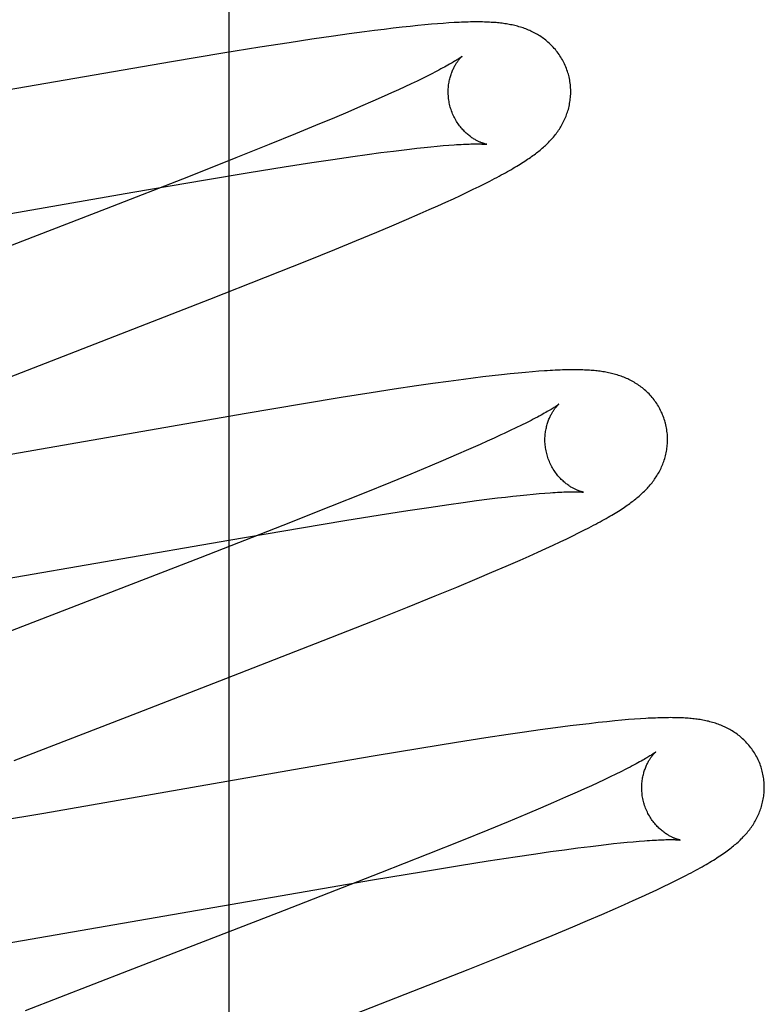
# Model space of a CAD drawing. Header units: inches. Extents: x 0 to 268, y 0 to 174.
# Tile 51 of 92: x 91.006 to 91.127, y 88.496 to 88.657. Entities that reach past the tile are written whole.
import ezdxf

# ---------------------------------------------------------------- set-up
doc = ezdxf.new("R2010")
doc.units = ezdxf.units.IN
doc.header["$LTSCALE"] = 14.749625
doc.header["$MEASUREMENT"] = 0
doc.linetypes.add('HIDDEN', pattern=[0.2, 0.1, -0.1])
doc.layers.add('DEFAULT_2', color=8, linetype='HIDDEN')

msp = doc.modelspace()

# ---------------------------------------------------------------- linework, layer by layer
at = {"layer": 'DEFAULT_2', "color": 8, "linetype": 'HIDDEN'}
for p, q in [((91.03969, 84.80595), (91.03969, 90.30645)), ((91.0634, 88.65533), (91.06177, 88.65512)), ((91.06498, 88.65553), (91.0634, 88.65533)), ((91.06649, 88.65571), (91.06498, 88.65553)), ((91.06791, 88.65588), (91.06649, 88.65571)), ((91.06923, 88.65602), (91.06791, 88.65588)), ((91.07047, 88.65615), (91.06923, 88.65602)), ((91.07162, 88.65626), (91.07047, 88.65615)), ((91.0727, 88.65636), (91.07162, 88.65626)), ((91.0737, 88.65644), (91.0727, 88.65636)), ((91.07465, 88.65651), (91.0737, 88.65644)), ((91.07555, 88.65657), (91.07465, 88.65651)), ((91.05319, 88.65391), (91.0495, 88.65335)), ((91.05671, 88.65442), (91.05319, 88.65391)), ((91.05927, 88.65478), (91.05671, 88.65442)), ((91.06177, 88.65512), (91.05927, 88.65478)), ((91.0447, 88.6526), (91.03869, 88.65162)), ((91.0495, 88.65335), (91.0447, 88.6526)), ((91.03869, 88.65162), (91.03028, 88.65022)), ((91.03028, 88.65022), (90.96666, 88.6392)), ((91.07126, 88.64753), (91.07036, 88.64709)), ((91.0721, 88.64795), (91.07126, 88.64753)), ((91.07288, 88.64834), (91.0721, 88.64795)), ((91.06732, 88.64566), (91.06619, 88.64515)), ((91.06839, 88.64616), (91.06732, 88.64566)), ((91.0694, 88.64664), (91.06839, 88.64616)), ((91.07036, 88.64709), (91.0694, 88.64664)), ((91.06501, 88.64462), (91.06314, 88.64379)), ((91.06619, 88.64515), (91.06501, 88.64462)), ((91.06116, 88.64293), (91.05907, 88.64203)), ((91.06314, 88.64379), (91.06116, 88.64293)), ((91.05687, 88.6411), (91.05378, 88.63981)), ((91.05907, 88.64203), (91.05687, 88.6411)), ((91.05378, 88.63981), (91.05053, 88.63847)), ((91.05053, 88.63847), (91.04623, 88.63672)), ((91.04623, 88.63672), (91.04078, 88.63453)), ((91.06785, 88.63583), (91.06912, 88.63598)), ((91.06912, 88.63598), (91.07034, 88.63612)), ((91.07034, 88.63612), (91.0715, 88.63624)), ((91.0715, 88.63624), (91.0726, 88.63636)), ((91.0726, 88.63636), (91.07364, 88.63646)), ((91.07364, 88.63646), (91.07462, 88.63654)), ((91.07462, 88.63654), (91.07554, 88.63662)), ((91.04078, 88.63453), (91.03306, 88.63147)), ((91.05665, 88.6343), (91.0599, 88.63477)), ((91.0599, 88.63477), (91.06222, 88.6351)), ((91.06222, 88.6351), (91.06443, 88.6354)), ((91.06443, 88.6354), (91.06652, 88.63566)), ((91.06652, 88.63566), (91.06785, 88.63583)), ((91.04295, 88.63215), (91.0487, 88.63308)), ((91.0487, 88.63308), (91.05322, 88.63378)), ((91.05322, 88.63378), (91.05665, 88.6343)), ((91.03306, 88.63147), (91.01962, 88.62623)), ((91.03586, 88.63098), (91.04295, 88.63215)), ((91.08222, 88.63076), (91.08301, 88.63116)), ((91.02401, 88.62896), (91.03586, 88.63098)), ((91.07954, 88.62942), (91.08049, 88.62989)), ((91.08049, 88.62989), (91.08138, 88.63033)), ((91.08138, 88.63033), (91.08222, 88.63076)), ((90.97479, 88.62039), (91.02401, 88.62896)), ((91.07629, 88.62788), (91.07745, 88.62842)), ((91.07745, 88.62842), (91.07853, 88.62893)), ((91.07853, 88.62893), (91.07954, 88.62942)), ((91.07236, 88.6261), (91.07375, 88.62672)), ((91.07375, 88.62672), (91.07506, 88.62732)), ((91.07506, 88.62732), (91.07629, 88.62788)), ((91.01962, 88.62623), (90.99198, 88.61553)), ((91.06862, 88.62447), (91.0709, 88.62546)), ((91.0709, 88.62546), (91.07236, 88.6261)), ((91.06383, 88.62243), (91.06626, 88.62346)), ((91.06626, 88.62346), (91.06862, 88.62447)), ((91.06046, 88.62103), (91.06383, 88.62243)), ((91.05695, 88.61959), (91.06046, 88.62103)), ((91.05238, 88.61774), (91.05695, 88.61959)), ((91.04565, 88.61505), (91.05238, 88.61774)), ((91.03654, 88.61146), (91.04565, 88.61505)), ((91.08413, 88.59913), (91.08262, 88.59896)), ((91.08556, 88.59929), (91.08413, 88.59913)), ((91.08688, 88.59942), (91.08556, 88.59929)), ((91.08808, 88.59953), (91.08688, 88.59942)), ((91.08919, 88.59963), (91.08808, 88.59953)), ((91.09021, 88.59971), (91.08919, 88.59963)), ((91.07292, 88.59769), (91.07028, 88.59731)), ((91.07548, 88.59805), (91.07292, 88.59769)), ((91.07794, 88.59838), (91.07548, 88.59805)), ((91.07954, 88.59859), (91.07794, 88.59838)), ((91.08109, 88.59878), (91.07954, 88.59859)), ((91.08262, 88.59896), (91.08109, 88.59878)), ((91.06287, 88.59618), (91.05796, 88.5954)), ((91.06664, 88.59676), (91.06287, 88.59618)), ((91.07028, 88.59731), (91.06664, 88.59676)), ((91.05182, 88.59439), (91.04216, 88.59277)), ((91.05796, 88.5954), (91.05182, 88.59439)), ((91.04216, 88.59277), (90.99445, 88.58446)), ((91.0882, 88.59131), (91.08738, 88.5909)), ((91.08896, 88.59169), (91.0882, 88.59131)), ((91.0865, 88.59047), (91.08556, 88.59002)), ((91.08738, 88.5909), (91.0865, 88.59047)), ((91.08064, 88.58776), (91.07875, 88.58692)), ((91.08183, 88.58829), (91.08064, 88.58776)), ((91.08296, 88.58881), (91.08183, 88.58829)), ((91.08404, 88.58931), (91.08296, 88.58881)), ((91.07875, 88.58692), (91.07676, 88.58605)), ((91.07465, 88.58515), (91.07244, 88.58421)), ((91.07676, 88.58605), (91.07465, 88.58515)), ((91.06933, 88.58292), (91.06605, 88.58157)), ((91.07244, 88.58421), (91.06933, 88.58292)), ((91.06605, 88.58157), (91.06173, 88.57981)), ((91.06173, 88.57981), (91.05624, 88.57761)), ((91.08932, 88.57966), (91.09031, 88.57974)), ((91.09031, 88.57974), (91.09124, 88.57982)), ((91.07555, 88.57796), (91.07787, 88.57829)), ((91.07787, 88.57829), (91.08008, 88.57859)), ((91.08008, 88.57859), (91.08218, 88.57886)), ((91.08218, 88.57886), (91.08351, 88.57902)), ((91.08351, 88.57902), (91.08478, 88.57917)), ((91.08478, 88.57917), (91.08601, 88.57931)), ((91.08601, 88.57931), (91.08717, 88.57944)), ((91.08717, 88.57944), (91.08828, 88.57956)), ((91.08828, 88.57956), (91.08932, 88.57966)), ((91.05624, 88.57761), (91.04848, 88.57454)), ((91.06434, 88.57626), (91.06887, 88.57697)), ((91.06887, 88.57697), (91.0723, 88.57749)), ((91.0723, 88.57749), (91.07555, 88.57796)), ((91.05152, 88.57416), (91.0586, 88.57534)), ((91.0586, 88.57534), (91.06434, 88.57626)), ((91.04848, 88.57454), (91.03498, 88.56927)), ((91.03968, 88.57215), (91.05152, 88.57416)), ((91.09578, 88.57285), (91.09671, 88.57331)), ((91.09671, 88.57331), (91.09757, 88.57374)), ((91.09757, 88.57374), (91.09839, 88.57416)), ((90.98469, 88.5626), (91.03968, 88.57215)), ((91.0926, 88.57133), (91.09374, 88.57187)), ((91.09374, 88.57187), (91.0948, 88.57237)), ((91.0948, 88.57237), (91.09578, 88.57285)), ((91.08864, 88.56953), (91.09005, 88.57016)), ((91.09005, 88.57016), (91.09137, 88.57076)), ((91.09137, 88.57076), (91.0926, 88.57133)), ((91.03498, 88.56927), (90.99825, 88.55503)), ((91.08492, 88.5679), (91.08717, 88.56888)), ((91.08717, 88.56888), (91.08864, 88.56953)), ((91.08018, 88.56588), (91.08259, 88.5669)), ((91.08259, 88.5669), (91.08492, 88.5679)), ((91.07683, 88.56448), (91.08018, 88.56588)), ((91.07334, 88.56304), (91.07683, 88.56448)), ((91.06879, 88.56119), (91.07334, 88.56304)), ((91.06307, 88.55891), (91.06879, 88.56119)), ((91.05507, 88.55574), (91.06307, 88.55891)), ((91.03915, 88.54954), (91.05507, 88.55574)), ((91.02474, 88.54396), (91.03915, 88.54954)), ((91.00463, 88.53616), (91.02474, 88.54396)), ((91.10379, 88.54273), (91.10261, 88.54262)), ((91.10487, 88.54283), (91.10379, 88.54273)), ((91.10587, 88.5429), (91.10487, 88.54283)), ((91.1068, 88.54297), (91.10587, 88.5429)), ((91.09046, 88.54115), (91.08789, 88.54078)), ((91.09294, 88.54148), (91.09046, 88.54115)), ((91.09534, 88.5418), (91.09294, 88.54148)), ((91.09689, 88.54199), (91.09534, 88.5418)), ((91.09842, 88.54217), (91.09689, 88.54199)), ((91.09991, 88.54234), (91.09842, 88.54217)), ((91.10132, 88.54249), (91.09991, 88.54234)), ((91.10261, 88.54262), (91.10132, 88.54249)), ((91.08158, 88.53984), (91.07682, 88.5391)), ((91.08524, 88.54039), (91.08158, 88.53984)), ((91.08789, 88.54078), (91.08524, 88.54039)), ((91.07084, 88.53813), (91.06354, 88.53692)), ((91.07682, 88.5391), (91.07084, 88.53813)), ((91.06354, 88.53692), (91.05148, 88.53486)), ((91.05148, 88.53486), (91.00946, 88.52753)), ((91.10441, 88.53473), (91.10362, 88.53433)), ((91.10187, 88.53348), (91.10091, 88.53302)), ((91.10278, 88.53391), (91.10187, 88.53348)), ((91.10362, 88.53433), (91.10278, 88.53391)), ((91.09767, 88.53152), (91.09649, 88.53099)), ((91.09881, 88.53204), (91.09767, 88.53152)), ((91.09988, 88.53254), (91.09881, 88.53204)), ((91.10091, 88.53302), (91.09988, 88.53254)), ((91.09461, 88.53016), (91.09262, 88.52929)), ((91.09649, 88.53099), (91.09461, 88.53016)), ((91.09052, 88.52839), (91.08831, 88.52746)), ((91.09262, 88.52929), (91.09052, 88.52839)), ((91.00946, 88.52753), (90.99674, 88.52537)), ((91.08831, 88.52746), (91.08521, 88.52616)), ((91.08521, 88.52616), (91.08194, 88.52481)), ((91.08194, 88.52481), (91.07763, 88.52306)), ((91.07763, 88.52306), (91.07215, 88.52087)), ((91.09443, 88.5216), (91.0966, 88.52189)), ((91.0966, 88.52189), (91.09866, 88.52215)), ((91.09866, 88.52215), (91.09996, 88.52231)), ((91.09996, 88.52231), (91.10121, 88.52246)), ((91.10121, 88.52246), (91.10241, 88.52259)), ((91.10241, 88.52259), (91.10354, 88.52271)), ((91.10354, 88.52271), (91.10462, 88.52282)), ((91.10462, 88.52282), (91.10564, 88.52291)), ((91.10564, 88.52291), (91.10659, 88.52299)), ((91.07215, 88.52087), (91.06441, 88.5178)), ((91.08198, 88.51976), (91.0864, 88.52044)), ((91.0864, 88.52044), (91.08975, 88.52094)), ((91.08975, 88.52094), (91.09214, 88.52128)), ((91.09214, 88.52128), (91.09443, 88.5216)), ((91.0714, 88.51806), (91.07731, 88.51902)), ((91.07731, 88.51902), (91.08198, 88.51976)), ((91.06441, 88.5178), (91.05093, 88.51254)), ((91.06308, 88.51666), (91.0714, 88.51806)), ((91.11257, 88.51655), (91.11346, 88.517)), ((91.11346, 88.517), (91.1143, 88.51743)), ((91.00039, 88.5058), (91.06308, 88.51666)), ((91.10948, 88.51505), (91.11058, 88.51558)), ((91.11058, 88.51558), (91.11161, 88.51608)), ((91.11161, 88.51608), (91.11257, 88.51655)), ((91.10565, 88.51329), (91.10701, 88.5139)), ((91.10701, 88.5139), (91.10829, 88.51449)), ((91.10829, 88.51449), (91.10948, 88.51505)), ((91.05093, 88.51254), (91.04769, 88.51128)), ((91.10276, 88.512), (91.10422, 88.51265)), ((91.10422, 88.51265), (91.10565, 88.51329)), ((91.04769, 88.51128), (91.02322, 88.50182)), ((91.09818, 88.51002), (91.10051, 88.51102)), ((91.10051, 88.51102), (91.10276, 88.512)), ((91.09242, 88.5076), (91.09577, 88.509)), ((91.09577, 88.509), (91.09818, 88.51002)), ((91.08893, 88.50617), (91.09242, 88.5076)), ((91.08439, 88.50433), (91.08893, 88.50617)), ((91.07868, 88.50204), (91.08439, 88.50433)), ((91.02322, 88.50182), (91.00645, 88.49527)), ((91.06967, 88.49848), (91.07868, 88.50204)), ((91.05042, 88.491), (91.06967, 88.49848))]:
    msp.add_line(p, q, dxfattribs=at)
for points in [[(91.09505, 88.64821), (91.09499, 88.64843), (91.09491, 88.64867), (91.09483, 88.64892), (91.09474, 88.64916), (91.09464, 88.6494), (91.09454, 88.64964), (91.09443, 88.64988), (91.09432, 88.65011), (91.0942, 88.65034), (91.09408, 88.65057), (91.09395, 88.65079), (91.09382, 88.65101), (91.09368, 88.65122), (91.09354, 88.65143), (91.09339, 88.65164), (91.09324, 88.65184), (91.09308, 88.65204), (91.09293, 88.65223), (91.09276, 88.65242), (91.0926, 88.65261), (91.09243, 88.65279), (91.09226, 88.65296), (91.09208, 88.65313), (91.0919, 88.65329), (91.09172, 88.65345), (91.09154, 88.65361), (91.09136, 88.65376), (91.09117, 88.65391), (91.09098, 88.65405), (91.09079, 88.65419), (91.09059, 88.65432), (91.09039, 88.65445), (91.09019, 88.65458), (91.08999, 88.6547), (91.08978, 88.65481), (91.08958, 88.65493), (91.08937, 88.65503), (91.08916, 88.65514), (91.08895, 88.65524), (91.08874, 88.65533), (91.08853, 88.65542), (91.08832, 88.65551), (91.0881, 88.6556), (91.08788, 88.65568), (91.08766, 88.65575), (91.08744, 88.65583), (91.08722, 88.6559), (91.08699, 88.65596), (91.08677, 88.65603), (91.08654, 88.65609), (91.08631, 88.65614), (91.08609, 88.6562), (91.08586, 88.65625), (91.08563, 88.65629), (91.0854, 88.65634), (91.08517, 88.65638), (91.08494, 88.65642), (91.0847, 88.65645), (91.08447, 88.65649), (91.08423, 88.65652), (91.08399, 88.65654), (91.08375, 88.65657), (91.0835, 88.6566), (91.08325, 88.65662), (91.083, 88.65664), (91.08274, 88.65666), (91.08247, 88.65667), (91.0822, 88.65669), (91.08192, 88.6567), (91.08164, 88.65671), (91.08135, 88.65672), (91.08105, 88.65673), (91.08074, 88.65673), (91.08043, 88.65674), (91.08011, 88.65674), (91.07978, 88.65674), (91.07944, 88.65673), (91.07909, 88.65673), (91.07873, 88.65672), (91.07837, 88.65671), (91.078, 88.6567), (91.07761, 88.65668), (91.07722, 88.65667), (91.07682, 88.65665), (91.0764, 88.65663), (91.07555, 88.65657)], [(91.07773, 88.65115), (91.07772, 88.65115), (91.07771, 88.65113), (91.07769, 88.65112), (91.07766, 88.65109), (91.07762, 88.65106), (91.07757, 88.65103), (91.07751, 88.65099), (91.07745, 88.65094), (91.07737, 88.65088), (91.07728, 88.65082), (91.07717, 88.65075), (91.07706, 88.65068), (91.07693, 88.6506), (91.07679, 88.65051), (91.07664, 88.65041), (91.07647, 88.65031), (91.07628, 88.65019), (91.07608, 88.65008), (91.07587, 88.64995), (91.07564, 88.64982), (91.0754, 88.64968), (91.07514, 88.64953), (91.07486, 88.64938), (91.07457, 88.64922), (91.07426, 88.64906), (91.07394, 88.64889), (91.07361, 88.64871), (91.07325, 88.64853), (91.07288, 88.64834)], [(91.07578, 88.64285), (91.07573, 88.64305), (91.07567, 88.64329), (91.07562, 88.64352), (91.07558, 88.64376), (91.07554, 88.64399), (91.07551, 88.64422), (91.07549, 88.64446), (91.07547, 88.64469), (91.07545, 88.64492), (91.07545, 88.64515), (91.07545, 88.64538), (91.07545, 88.6456), (91.07546, 88.64582), (91.07548, 88.64604), (91.0755, 88.64626), (91.07552, 88.64647), (91.07555, 88.64668), (91.07558, 88.64689), (91.07562, 88.64709), (91.07566, 88.64728), (91.07571, 88.64747), (91.07576, 88.64766), (91.07581, 88.64784), (91.07586, 88.64801), (91.07592, 88.64818), (91.07597, 88.64835), (91.07603, 88.64851), (91.07609, 88.64866), (91.07616, 88.64881), (91.07622, 88.64896), (91.07629, 88.6491), (91.07635, 88.64923), (91.07642, 88.64936), (91.07648, 88.64948), (91.07655, 88.6496), (91.07662, 88.64972), (91.07668, 88.64983), (91.07675, 88.64994), (91.07681, 88.65004), (91.07688, 88.65013), (91.07694, 88.65023), (91.077, 88.65032), (91.07707, 88.6504), (91.07713, 88.65048), (91.07719, 88.65056), (91.07724, 88.65063), (91.0773, 88.6507), (91.07735, 88.65076), (91.0774, 88.65082), (91.07745, 88.65087), (91.0775, 88.65092), (91.07754, 88.65097), (91.07758, 88.65101), (91.07762, 88.65104), (91.07765, 88.65107), (91.07767, 88.6511), (91.0777, 88.65112), (91.07771, 88.65114), (91.07773, 88.65115), (91.07773, 88.65115)], [(91.08301, 88.63116), (91.08339, 88.63136), (91.08375, 88.63156), (91.08411, 88.63175), (91.08446, 88.63194), (91.0848, 88.63213), (91.08512, 88.63231), (91.08544, 88.63249), (91.08575, 88.63267), (91.08605, 88.63284), (91.08634, 88.63301), (91.08663, 88.63318), (91.0869, 88.63335), (91.08717, 88.63351), (91.08743, 88.63368), (91.08769, 88.63384), (91.08793, 88.634), (91.08817, 88.63415), (91.0884, 88.63431), (91.08863, 88.63446), (91.08885, 88.63461), (91.08906, 88.63476), (91.08927, 88.63491), (91.08948, 88.63506), (91.08968, 88.63521), (91.08987, 88.63536), (91.09006, 88.63551), (91.09025, 88.63566), (91.09044, 88.63581), (91.09062, 88.63596), (91.0908, 88.63612), (91.09098, 88.63627), (91.09115, 88.63643), (91.09132, 88.63659), (91.09149, 88.63675), (91.09166, 88.63691), (91.09183, 88.63708), (91.09199, 88.63725), (91.09215, 88.63742), (91.09231, 88.63759), (91.09246, 88.63776), (91.09262, 88.63794), (91.09277, 88.63812), (91.09291, 88.6383), (91.09305, 88.63849), (91.09319, 88.63867), (91.09332, 88.63886), (91.09346, 88.63905), (91.09358, 88.63924), (91.09371, 88.63944), (91.09383, 88.63964), (91.09395, 88.63984), (91.09406, 88.64005), (91.09417, 88.64026), (91.09428, 88.64047), (91.09438, 88.64068), (91.09448, 88.6409), (91.09458, 88.64112), (91.09467, 88.64134), (91.09475, 88.64156), (91.09483, 88.64178), (91.09491, 88.64201), (91.09498, 88.64224), (91.09505, 88.64247), (91.09511, 88.64271), (91.09517, 88.64295), (91.09522, 88.64319), (91.09526, 88.64343), (91.09531, 88.64368), (91.09534, 88.64392), (91.09537, 88.64417), (91.0954, 88.64442), (91.09542, 88.64468), (91.09543, 88.64493), (91.09544, 88.64519), (91.09544, 88.64544), (91.09543, 88.6457), (91.09542, 88.64596), (91.0954, 88.64621), (91.09538, 88.64647), (91.09535, 88.64673), (91.09531, 88.64699), (91.09527, 88.64724), (91.09522, 88.6475), (91.09517, 88.64775), (91.09511, 88.648), (91.09505, 88.64821)], [(91.08173, 88.63676), (91.08173, 88.63676), (91.08173, 88.63676), (91.08171, 88.63676), (91.08169, 88.63676), (91.08167, 88.63677), (91.08163, 88.63678), (91.08159, 88.63679), (91.08154, 88.6368), (91.08149, 88.63681), (91.08143, 88.63683), (91.08137, 88.63685), (91.0813, 88.63687), (91.08122, 88.63689), (91.08115, 88.63692), (91.08106, 88.63694), (91.08098, 88.63698), (91.08089, 88.63701), (91.08079, 88.63705), (91.0807, 88.63709), (91.0806, 88.63713), (91.08049, 88.63718), (91.08039, 88.63723), (91.08028, 88.63728), (91.08017, 88.63734), (91.08006, 88.6374), (91.07994, 88.63746), (91.07982, 88.63753), (91.0797, 88.6376), (91.07958, 88.63768), (91.07945, 88.63776), (91.07932, 88.63784), (91.07919, 88.63794), (91.07906, 88.63803), (91.07893, 88.63813), (91.0788, 88.63824), (91.07866, 88.63835), (91.07853, 88.63846), (91.07839, 88.63859), (91.07825, 88.63871), (91.07812, 88.63885), (91.07798, 88.63899), (91.07784, 88.63913), (91.07771, 88.63929), (91.07757, 88.63944), (91.07744, 88.63961), (91.0773, 88.63978), (91.07717, 88.63995), (91.07705, 88.64013), (91.07692, 88.64032), (91.0768, 88.64051), (91.07669, 88.64071), (91.07657, 88.64091), (91.07646, 88.64111), (91.07636, 88.64132), (91.07626, 88.64154), (91.07616, 88.64175), (91.07607, 88.64197), (91.07599, 88.6422), (91.07591, 88.64242), (91.07584, 88.64265), (91.07578, 88.64285)], [(91.07554, 88.63662), (91.0764, 88.63668), (91.07681, 88.63671), (91.0772, 88.63673), (91.07757, 88.63675), (91.07792, 88.63677), (91.07825, 88.63679), (91.07856, 88.6368), (91.07886, 88.63681), (91.07913, 88.63682), (91.07939, 88.63682), (91.07964, 88.63683), (91.07987, 88.63683), (91.08008, 88.63683), (91.08028, 88.63683), (91.08046, 88.63683), (91.08063, 88.63682), (91.08079, 88.63682), (91.08093, 88.63681), (91.08106, 88.63681), (91.08118, 88.6368), (91.08128, 88.6368), (91.08138, 88.63679), (91.08146, 88.63678), (91.08153, 88.63678), (91.08159, 88.63677), (91.08164, 88.63677), (91.08167, 88.63676), (91.0817, 88.63676), (91.08172, 88.63676), (91.08173, 88.63676)], [(90.98923, 88.5931), (91.01269, 88.6022), (91.03654, 88.61146)], [(91.11084, 88.59142), (91.11078, 88.59163), (91.1107, 88.59188), (91.11062, 88.59213), (91.11053, 88.59237), (91.11043, 88.59261), (91.11033, 88.59285), (91.11022, 88.59309), (91.11011, 88.59332), (91.10999, 88.59355), (91.10987, 88.59378), (91.10974, 88.594), (91.10961, 88.59422), (91.10947, 88.59444), (91.10932, 88.59465), (91.10918, 88.59485), (91.10903, 88.59506), (91.10887, 88.59525), (91.10871, 88.59545), (91.10855, 88.59564), (91.10838, 88.59582), (91.10821, 88.596), (91.10804, 88.59618), (91.10786, 88.59635), (91.10769, 88.59651), (91.1075, 88.59667), (91.10732, 88.59683), (91.10714, 88.59698), (91.10695, 88.59712), (91.10676, 88.59726), (91.10657, 88.5974), (91.10637, 88.59754), (91.10617, 88.59767), (91.10597, 88.59779), (91.10577, 88.59791), (91.10556, 88.59803), (91.10535, 88.59814), (91.10515, 88.59825), (91.10494, 88.59836), (91.10473, 88.59845), (91.10452, 88.59855), (91.1043, 88.59864), (91.10409, 88.59873), (91.10387, 88.59881), (91.10365, 88.59889), (91.10343, 88.59897), (91.10321, 88.59904), (91.10299, 88.59911), (91.10276, 88.59918), (91.10253, 88.59924), (91.10231, 88.5993), (91.10208, 88.59936), (91.10185, 88.59941), (91.10162, 88.59946), (91.10139, 88.59951), (91.10116, 88.59955), (91.10093, 88.59959), (91.1007, 88.59963), (91.10047, 88.59966), (91.10023, 88.5997), (91.09999, 88.59973), (91.09975, 88.59976), (91.09951, 88.59978), (91.09926, 88.59981), (91.09901, 88.59983), (91.09875, 88.59985), (91.09849, 88.59987), (91.09823, 88.59989), (91.09796, 88.5999), (91.09768, 88.59991), (91.09739, 88.59992), (91.0971, 88.59993), (91.0968, 88.59994), (91.09649, 88.59994), (91.09618, 88.59995), (91.09585, 88.59995), (91.09552, 88.59995), (91.09518, 88.59994), (91.09483, 88.59994), (91.09446, 88.59993), (91.09409, 88.59992), (91.09371, 88.5999), (91.09332, 88.59989), (91.09291, 88.59987), (91.09249, 88.59985), (91.09207, 88.59983), (91.09162, 88.5998), (91.09117, 88.59977), (91.09021, 88.59971)], [(91.09352, 88.59436), (91.09351, 88.59435), (91.0935, 88.59434), (91.09347, 88.59432), (91.09344, 88.5943), (91.0934, 88.59427), (91.09335, 88.59423), (91.09329, 88.59419), (91.09322, 88.59414), (91.09314, 88.59408), (91.09305, 88.59402), (91.09294, 88.59395), (91.09283, 88.59387), (91.0927, 88.59379), (91.09255, 88.5937), (91.0924, 88.5936), (91.09222, 88.59349), (91.09204, 88.59338), (91.09183, 88.59326), (91.09162, 88.59313), (91.09138, 88.593), (91.09113, 88.59286), (91.09087, 88.59271), (91.09059, 88.59256), (91.0903, 88.5924), (91.08999, 88.59223), (91.08966, 88.59206), (91.08932, 88.59188), (91.08896, 88.59169)], [(91.09157, 88.58606), (91.09152, 88.58626), (91.09146, 88.5865), (91.09141, 88.58673), (91.09137, 88.58697), (91.09133, 88.5872), (91.0913, 88.58744), (91.09128, 88.58767), (91.09126, 88.5879), (91.09124, 88.58813), (91.09124, 88.58836), (91.09124, 88.58859), (91.09124, 88.58882), (91.09125, 88.58904), (91.09127, 88.58926), (91.09129, 88.58948), (91.09131, 88.58969), (91.09134, 88.5899), (91.09138, 88.59011), (91.09142, 88.59031), (91.09146, 88.5905), (91.0915, 88.59069), (91.09155, 88.59088), (91.0916, 88.59106), (91.09166, 88.59123), (91.09171, 88.5914), (91.09177, 88.59157), (91.09183, 88.59173), (91.09189, 88.59188), (91.09195, 88.59203), (91.09202, 88.59218), (91.09208, 88.59232), (91.09215, 88.59245), (91.09221, 88.59258), (91.09228, 88.5927), (91.09235, 88.59282), (91.09241, 88.59294), (91.09248, 88.59305), (91.09254, 88.59315), (91.09261, 88.59326), (91.09267, 88.59335), (91.09274, 88.59345), (91.0928, 88.59353), (91.09286, 88.59362), (91.09292, 88.5937), (91.09298, 88.59378), (91.09304, 88.59385), (91.0931, 88.59391), (91.09315, 88.59398), (91.0932, 88.59404), (91.09325, 88.59409), (91.0933, 88.59414), (91.09334, 88.59418), (91.09338, 88.59422), (91.09341, 88.59426), (91.09344, 88.59429), (91.09347, 88.59431), (91.09349, 88.59433), (91.09351, 88.59435), (91.09352, 88.59436), (91.09352, 88.59436)], [(91.09839, 88.57416), (91.09878, 88.57436), (91.09916, 88.57456), (91.09952, 88.57476), (91.09988, 88.57495), (91.10023, 88.57514), (91.10057, 88.57533), (91.1009, 88.57551), (91.10122, 88.57569), (91.10153, 88.57587), (91.10184, 88.57605), (91.10213, 88.57622), (91.10242, 88.57639), (91.10269, 88.57656), (91.10296, 88.57672), (91.10323, 88.57689), (91.10348, 88.57705), (91.10373, 88.57721), (91.10397, 88.57737), (91.1042, 88.57752), (91.10443, 88.57768), (91.10465, 88.57783), (91.10486, 88.57798), (91.10507, 88.57813), (91.10527, 88.57828), (91.10547, 88.57843), (91.10567, 88.57857), (91.10586, 88.57872), (91.10604, 88.57887), (91.10623, 88.57902), (91.10641, 88.57917), (91.10659, 88.57933), (91.10677, 88.57948), (91.10694, 88.57964), (91.10711, 88.57979), (91.10728, 88.57995), (91.10745, 88.58012), (91.10762, 88.58028), (91.10778, 88.58045), (91.10794, 88.58062), (91.1081, 88.58079), (91.10825, 88.58097), (91.1084, 88.58115), (91.10855, 88.58133), (91.1087, 88.58151), (91.10884, 88.58169), (91.10898, 88.58188), (91.10911, 88.58207), (91.10924, 88.58226), (91.10937, 88.58245), (91.1095, 88.58265), (91.10962, 88.58285), (91.10974, 88.58305), (91.10985, 88.58326), (91.10996, 88.58346), (91.11007, 88.58368), (91.11017, 88.58389), (91.11027, 88.5841), (91.11037, 88.58432), (91.11046, 88.58454), (91.11054, 88.58476), (91.11062, 88.58499), (91.1107, 88.58522), (91.11077, 88.58545), (91.11084, 88.58568), (91.1109, 88.58591), (91.11096, 88.58615), (91.11101, 88.58639), (91.11106, 88.58664), (91.1111, 88.58688), (91.11113, 88.58713), (91.11116, 88.58738), (91.11119, 88.58763), (91.11121, 88.58788), (91.11122, 88.58814), (91.11123, 88.58839), (91.11123, 88.58865), (91.11122, 88.58891), (91.11121, 88.58916), (91.1112, 88.58942), (91.11117, 88.58968), (91.11114, 88.58994), (91.1111, 88.59019), (91.11106, 88.59045), (91.11101, 88.5907), (91.11096, 88.59096), (91.1109, 88.59121), (91.11084, 88.59142)], [(91.08556, 88.59002), (91.08456, 88.58955), (91.08404, 88.58931)], [(91.09752, 88.57997), (91.09752, 88.57996), (91.09752, 88.57997), (91.0975, 88.57997), (91.09748, 88.57997), (91.09745, 88.57998), (91.09742, 88.57999), (91.09738, 88.58), (91.09733, 88.58001), (91.09727, 88.58002), (91.09722, 88.58004), (91.09715, 88.58006), (91.09708, 88.58008), (91.09701, 88.5801), (91.09693, 88.58013), (91.09685, 88.58016), (91.09676, 88.58019), (91.09667, 88.58022), (91.09658, 88.58026), (91.09648, 88.5803), (91.09638, 88.58034), (91.09628, 88.58039), (91.09617, 88.58044), (91.09606, 88.58049), (91.09595, 88.58055), (91.09584, 88.58061), (91.09572, 88.58067), (91.0956, 88.58074), (91.09548, 88.58081), (91.09536, 88.58089), (91.09524, 88.58097), (91.09511, 88.58106), (91.09498, 88.58115), (91.09485, 88.58125), (91.09471, 88.58135), (91.09458, 88.58145), (91.09445, 88.58156), (91.09431, 88.58168), (91.09418, 88.5818), (91.09404, 88.58193), (91.0939, 88.58206), (91.09377, 88.5822), (91.09363, 88.58235), (91.09349, 88.5825), (91.09336, 88.58266), (91.09322, 88.58282), (91.09309, 88.58299), (91.09296, 88.58317), (91.09284, 88.58335), (91.09271, 88.58353), (91.09259, 88.58372), (91.09247, 88.58392), (91.09236, 88.58412), (91.09225, 88.58432), (91.09215, 88.58453), (91.09205, 88.58475), (91.09195, 88.58496), (91.09186, 88.58518), (91.09178, 88.58541), (91.0917, 88.58563), (91.09163, 88.58586), (91.09157, 88.58606)], [(91.09124, 88.57982), (91.0921, 88.57988), (91.0925, 88.57991), (91.09289, 88.57993), (91.09327, 88.57996), (91.09362, 88.57997), (91.09396, 88.57999), (91.09429, 88.58), (91.0946, 88.58002), (91.09489, 88.58002), (91.09516, 88.58003), (91.09542, 88.58003), (91.09566, 88.58004), (91.09589, 88.58004), (91.09609, 88.58004), (91.09628, 88.58003), (91.09645, 88.58003), (91.09661, 88.58003), (91.09675, 88.58002), (91.09687, 88.58002), (91.09699, 88.58001), (91.09709, 88.58001), (91.09718, 88.58), (91.09726, 88.57999), (91.09733, 88.57999), (91.09738, 88.57998), (91.09743, 88.57998), (91.09747, 88.57997), (91.0975, 88.57997), (91.09751, 88.57997), (91.09752, 88.57997)], [(91.12663, 88.53463), (91.12657, 88.53484), (91.12649, 88.53509), (91.12641, 88.53533), (91.12632, 88.53558), (91.12622, 88.53582), (91.12612, 88.53606), (91.12602, 88.53629), (91.1259, 88.53652), (91.12579, 88.53675), (91.12566, 88.53698), (91.12554, 88.5372), (91.1254, 88.53742), (91.12527, 88.53763), (91.12512, 88.53784), (91.12498, 88.53805), (91.12483, 88.53825), (91.12467, 88.53845), (91.12451, 88.53864), (91.12435, 88.53883), (91.12419, 88.53902), (91.12402, 88.5392), (91.12385, 88.53937), (91.12367, 88.53954), (91.12349, 88.5397), (91.12331, 88.53986), (91.12313, 88.54002), (91.12295, 88.54017), (91.12276, 88.54032), (91.12257, 88.54046), (91.12238, 88.5406), (91.12218, 88.54073), (91.12199, 88.54086), (91.12179, 88.54098), (91.12158, 88.54111), (91.12138, 88.54122), (91.12117, 88.54134), (91.12097, 88.54144), (91.12076, 88.54155), (91.12055, 88.54165), (91.12034, 88.54174), (91.12013, 88.54184), (91.11992, 88.54192), (91.1197, 88.54201), (91.11948, 88.54209), (91.11926, 88.54217), (91.11904, 88.54224), (91.11882, 88.54231), (91.11859, 88.54238), (91.11837, 88.54244), (91.11814, 88.5425), (91.11792, 88.54256), (91.11769, 88.54261), (91.11746, 88.54266), (91.11724, 88.54271), (91.11701, 88.54275), (91.11678, 88.54279), (91.11654, 88.54283), (91.11631, 88.54287), (91.11608, 88.5429), (91.11584, 88.54293), (91.1156, 88.54296), (91.11536, 88.54299), (91.11511, 88.54301), (91.11487, 88.54303), (91.11461, 88.54305), (91.11435, 88.54307), (91.11409, 88.54309), (91.11382, 88.54311), (91.11354, 88.54312), (91.11326, 88.54313), (91.11297, 88.54314), (91.11267, 88.54315), (91.11237, 88.54315), (91.11205, 88.54315), (91.11174, 88.54316), (91.11141, 88.54315), (91.11108, 88.54315), (91.11074, 88.54315), (91.11039, 88.54314), (91.11003, 88.54313), (91.10966, 88.54312), (91.10928, 88.5431), (91.1089, 88.54309), (91.1085, 88.54307), (91.10809, 88.54305), (91.10767, 88.54303), (91.1068, 88.54297)], [(91.10931, 88.53757), (91.1093, 88.53756), (91.10929, 88.53755), (91.10927, 88.53753), (91.10924, 88.53751), (91.1092, 88.53748), (91.10915, 88.53744), (91.10909, 88.5374), (91.10902, 88.53735), (91.10894, 88.53729), (91.10885, 88.53723), (91.10874, 88.53716), (91.10863, 88.53709), (91.1085, 88.537), (91.10836, 88.53691), (91.1082, 88.53681), (91.10803, 88.53671), (91.10784, 88.5366), (91.10764, 88.53648), (91.10742, 88.53635), (91.10719, 88.53622), (91.10694, 88.53608), (91.10668, 88.53593), (91.1064, 88.53578), (91.10611, 88.53562), (91.1058, 88.53545), (91.10548, 88.53528), (91.10514, 88.5351), (91.10478, 88.53492), (91.10441, 88.53473)], [(91.10736, 88.52927), (91.10731, 88.52947), (91.10725, 88.5297), (91.1072, 88.52994), (91.10716, 88.53017), (91.10712, 88.53041), (91.10709, 88.53064), (91.10707, 88.53088), (91.10705, 88.53111), (91.10704, 88.53134), (91.10703, 88.53157), (91.10703, 88.5318), (91.10703, 88.53202), (91.10704, 88.53225), (91.10706, 88.53247), (91.10708, 88.53268), (91.1071, 88.5329), (91.10713, 88.53311), (91.10717, 88.53331), (91.10721, 88.53351), (91.10725, 88.53371), (91.10729, 88.5339), (91.10734, 88.53408), (91.10739, 88.53426), (91.10744, 88.53444), (91.1075, 88.53461), (91.10756, 88.53477), (91.10762, 88.53493), (91.10768, 88.53509), (91.10774, 88.53524), (91.10781, 88.53538), (91.10787, 88.53552), (91.10794, 88.53566), (91.108, 88.53578), (91.10807, 88.53591), (91.10813, 88.53603), (91.1082, 88.53614), (91.10827, 88.53625), (91.10833, 88.53636), (91.1084, 88.53646), (91.10846, 88.53656), (91.10853, 88.53665), (91.10859, 88.53674), (91.10865, 88.53682), (91.10871, 88.53691), (91.10877, 88.53698), (91.10883, 88.53705), (91.10889, 88.53712), (91.10894, 88.53718), (91.10899, 88.53724), (91.10904, 88.5373), (91.10908, 88.53734), (91.10913, 88.53739), (91.10917, 88.53743), (91.1092, 88.53746), (91.10923, 88.53749), (91.10926, 88.53752), (91.10928, 88.53754), (91.1093, 88.53755), (91.10931, 88.53756), (91.10931, 88.53757)], [(91.1143, 88.51743), (91.1147, 88.51764), (91.11509, 88.51784), (91.11547, 88.51805), (91.11583, 88.51824), (91.11619, 88.51844), (91.11653, 88.51863), (91.11687, 88.51882), (91.1172, 88.51901), (91.11752, 88.51919), (91.11783, 88.51937), (91.11813, 88.51955), (91.11842, 88.51973), (91.11871, 88.5199), (91.11899, 88.52008), (91.11926, 88.52025), (91.11952, 88.52042), (91.11978, 88.52059), (91.12002, 88.52075), (91.12027, 88.52092), (91.1205, 88.52108), (91.12073, 88.52124), (91.12096, 88.52141), (91.12117, 88.52157), (91.12138, 88.52173), (91.12159, 88.52189), (91.12179, 88.52205), (91.12199, 88.52221), (91.12218, 88.52237), (91.12237, 88.52253), (91.12256, 88.52269), (91.12274, 88.52285), (91.12292, 88.52301), (91.12309, 88.52318), (91.12326, 88.52335), (91.12343, 88.52351), (91.12359, 88.52368), (91.12375, 88.52386), (91.12391, 88.52403), (91.12407, 88.5242), (91.12422, 88.52438), (91.12436, 88.52456), (91.12451, 88.52474), (91.12465, 88.52492), (91.12478, 88.52511), (91.12492, 88.5253), (91.12505, 88.52549), (91.12518, 88.52568), (91.1253, 88.52588), (91.12542, 88.52608), (91.12554, 88.52628), (91.12566, 88.52648), (91.12577, 88.52669), (91.12587, 88.5269), (91.12597, 88.52712), (91.12607, 88.52733), (91.12616, 88.52755), (91.12625, 88.52777), (91.12634, 88.52799), (91.12642, 88.52821), (91.12649, 88.52844), (91.12656, 88.52867), (91.12663, 88.5289), (91.12669, 88.52914), (91.12675, 88.52938), (91.1268, 88.52962), (91.12685, 88.52986), (91.12689, 88.5301), (91.12693, 88.53035), (91.12696, 88.5306), (91.12698, 88.53085), (91.127, 88.5311), (91.12701, 88.53136), (91.12702, 88.53161), (91.12702, 88.53187), (91.12701, 88.53212), (91.127, 88.53238), (91.12699, 88.53264), (91.12696, 88.53289), (91.12693, 88.53315), (91.1269, 88.53341), (91.12685, 88.53366), (91.1268, 88.53392), (91.12675, 88.53417), (91.12669, 88.53442), (91.12663, 88.53463)], [(91.11331, 88.52317), (91.11331, 88.52317), (91.11331, 88.52317), (91.1133, 88.52318), (91.11327, 88.52318), (91.11325, 88.52319), (91.11321, 88.52319), (91.11317, 88.5232), (91.11312, 88.52322), (91.11307, 88.52323), (91.11301, 88.52325), (91.11295, 88.52326), (91.11288, 88.52329), (91.1128, 88.52331), (91.11272, 88.52333), (91.11264, 88.52336), (91.11256, 88.52339), (91.11247, 88.52343), (91.11237, 88.52347), (91.11228, 88.52351), (91.11218, 88.52355), (91.11207, 88.5236), (91.11197, 88.52365), (91.11186, 88.5237), (91.11175, 88.52376), (91.11163, 88.52382), (91.11152, 88.52388), (91.1114, 88.52395), (91.11128, 88.52402), (91.11116, 88.5241), (91.11103, 88.52418), (91.1109, 88.52426), (91.11077, 88.52436), (91.11064, 88.52445), (91.11051, 88.52455), (91.11038, 88.52466), (91.11024, 88.52477), (91.11011, 88.52488), (91.10997, 88.52501), (91.10983, 88.52513), (91.1097, 88.52527), (91.10956, 88.52541), (91.10942, 88.52555), (91.10929, 88.52571), (91.10915, 88.52586), (91.10902, 88.52603), (91.10888, 88.5262), (91.10875, 88.52637), (91.10863, 88.52655), (91.1085, 88.52674), (91.10838, 88.52693), (91.10827, 88.52713), (91.10815, 88.52733), (91.10804, 88.52753), (91.10794, 88.52774), (91.10784, 88.52795), (91.10775, 88.52817), (91.10766, 88.52839), (91.10757, 88.52862), (91.10749, 88.52884), (91.10742, 88.52907), (91.10736, 88.52927)], [(91.10659, 88.52299), (91.10749, 88.52306), (91.10791, 88.52309), (91.10831, 88.52312), (91.1087, 88.52314), (91.10908, 88.52317), (91.10943, 88.52318), (91.10977, 88.5232), (91.1101, 88.52321), (91.1104, 88.52322), (91.11069, 88.52323), (91.11097, 88.52324), (91.11123, 88.52324), (91.11146, 88.52325), (91.11168, 88.52325), (91.11189, 88.52325), (91.11207, 88.52324), (91.11224, 88.52324), (91.11239, 88.52324), (91.11253, 88.52323), (91.11266, 88.52323), (91.11277, 88.52322), (91.11288, 88.52321), (91.11297, 88.52321), (91.11305, 88.5232), (91.11311, 88.5232), (91.11317, 88.52319), (91.11322, 88.52319), (91.11326, 88.52318), (91.11328, 88.52318), (91.1133, 88.52318), (91.11331, 88.52317)]]:
    msp.add_lwpolyline(points, dxfattribs=at)

doc.saveas('drawing.dxf')
